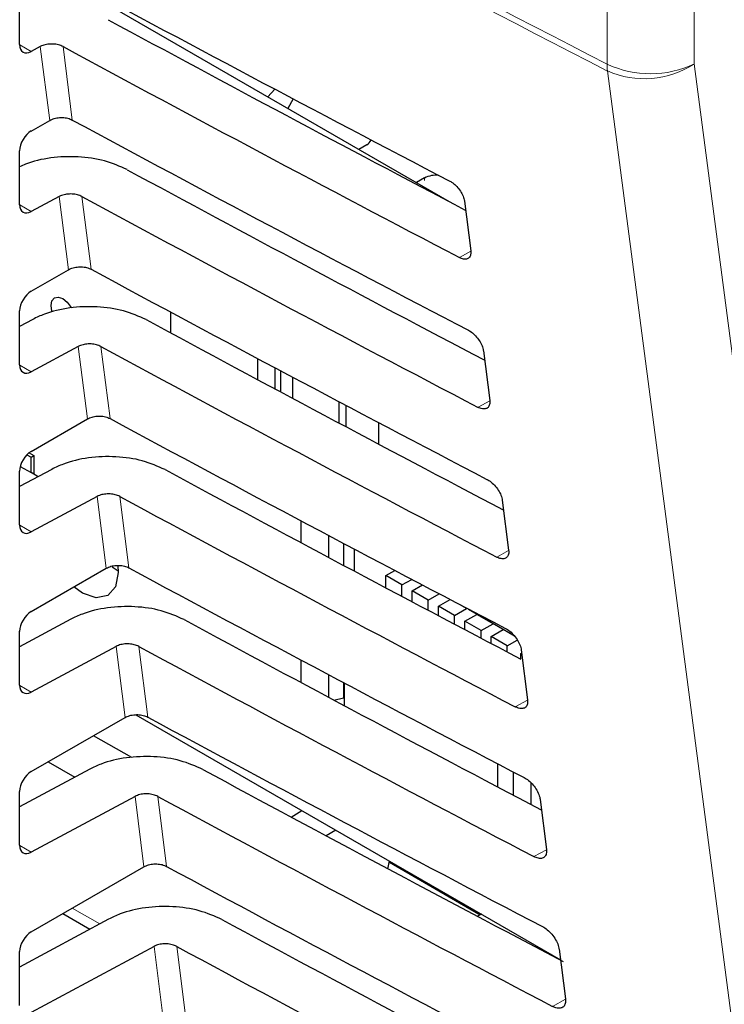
# Paper-space layout 'Blatt2' of a CAD drawing. Header units: millimetres. Extents: x 5 to 418, y 2 to 292.
# Tile 38 of 60: x 102 to 111, y 175 to 187. Entities that reach past the tile are written whole.
import ezdxf

# ---------------------------------------------------------------- set-up
doc = ezdxf.new("R2010")
doc.units = ezdxf.units.MM

psp = doc.layouts.new('Blatt2')

# ---------------------------------------------------------------- linework, layer by layer
at = {"color": 7, "linetype": 'Continuous', "lineweight": 18}
for p, q in [((109.24, 186.159), (109.24, 190.035)), ((110.308, 190.037), (110.308, 186.161)), ((102.054, 186.396), (102.195, 186.315)), ((102.421, 185.471), (102.306, 186.375)), ((102.584, 186.374), (102.697, 185.475)), ((107.007, 184.736), (107.007, 184.766)), ((102.651, 183.644), (102.538, 184.54)), ((102.815, 184.539), (102.928, 183.649)), ((102.054, 184.437), (102.195, 184.355)), ((107.573, 183.87), (107.434, 183.793)), ((102.882, 181.818), (102.77, 182.704)), ((103.047, 182.704), (103.159, 181.822)), ((102.054, 182.477), (102.195, 182.395)), ((107.804, 182.039), (107.662, 181.96)), ((103.113, 179.991), (103.002, 180.869)), ((103.279, 180.869), (103.389, 179.996)), ((102.054, 180.517), (102.195, 180.436)), ((108.036, 180.209), (107.89, 180.127)), ((103.344, 178.165), (103.234, 179.034)), ((103.511, 179.034), (103.62, 178.169)), ((102.054, 178.557), (102.195, 178.476)), ((108.267, 178.378), (108.118, 178.295)), ((103.574, 176.338), (103.465, 177.199)), ((103.743, 177.199), (103.851, 176.343)), ((102.054, 176.598), (102.195, 176.516)), ((108.499, 176.547), (108.346, 176.462)), ((102.697, 175.832), (103.033, 175.638)), ((103.805, 174.512), (103.697, 175.364)), ((103.975, 175.364), (104.082, 174.516)), ((108.73, 174.717), (108.573, 174.629))]:
    psp.add_line(p, q, dxfattribs=at)
at = {"color": 7, "linetype": 'Continuous', "lineweight": 25}
for p, q in [((102.37, 187.329), (107.307, 184.479)), ((102.053, 186.399), (102.053, 187.058)), ((102.306, 186.375), (102.195, 186.315)), ((105.177, 185.852), (105.091, 185.758)), ((105.401, 185.734), (105.335, 185.618)), ((102.195, 185.34), (102.421, 185.471)), ((102.053, 184.439), (102.053, 185.098)), ((106.202, 185.117), (106.3, 185.174)), ((107.007, 184.766), (106.909, 184.709)), ((102.538, 184.54), (102.195, 184.355)), ((107.495, 184.483), (107.573, 183.873)), ((102.195, 183.381), (102.651, 183.644)), ((102.053, 182.48), (102.053, 183.139)), ((102.214, 183.036), (102.053, 182.95)), ((103.899, 183.126), (103.899, 182.872)), ((102.77, 182.704), (102.195, 182.395)), ((107.727, 182.653), (107.804, 182.043)), ((104.968, 182.297), (104.968, 182.556)), ((105.176, 182.445), (105.176, 182.186)), ((105.247, 182.148), (105.247, 182.407)), ((105.392, 182.33), (105.392, 182.07)), ((105.961, 181.767), (105.961, 182.029)), ((106.046, 181.984), (106.046, 181.722)), ((102.195, 181.421), (102.882, 181.818)), ((106.442, 181.775), (106.442, 181.511)), ((102.142, 181.379), (102.193, 181.35)), ((102.17, 181.404), (102.228, 181.371)), ((102.193, 181.35), (102.228, 181.371)), ((102.193, 181.161), (102.193, 181.35)), ((102.228, 181.371), (102.228, 181.14)), ((102.061, 181.237), (102.193, 181.161)), ((102.446, 181.201), (102.053, 180.99)), ((102.053, 180.52), (102.053, 181.179)), ((102.279, 181.111), (102.193, 181.161)), ((103.002, 180.869), (102.195, 180.436)), ((107.958, 180.822), (108.036, 180.212)), ((105.493, 180.573), (105.493, 180.305)), ((105.834, 180.123), (105.834, 180.392)), ((106.017, 180.295), (106.017, 180.025)), ((106.146, 180.227), (106.146, 179.957)), ((103.185, 180.01), (103.259, 179.957)), ((102.195, 179.461), (103.113, 179.991)), ((106.532, 179.9), (106.644, 179.964)), ((106.532, 179.751), (106.532, 179.9)), ((106.73, 179.786), (106.532, 179.9)), ((106.73, 179.786), (106.851, 179.855)), ((106.73, 179.646), (106.73, 179.786)), ((106.855, 179.714), (106.981, 179.787)), ((106.855, 179.58), (106.855, 179.714)), ((107.053, 179.6), (106.855, 179.714)), ((107.053, 179.6), (107.188, 179.678)), ((107.053, 179.475), (107.053, 179.6)), ((107.177, 179.528), (107.319, 179.61)), ((107.177, 179.41), (107.177, 179.528)), ((107.375, 179.413), (107.177, 179.528)), ((107.522, 179.498), (107.434, 179.549)), ((107.375, 179.413), (107.522, 179.498)), ((107.375, 179.305), (107.375, 179.413)), ((107.5, 179.342), (107.647, 179.426)), ((107.522, 179.498), (107.522, 179.503)), ((107.543, 179.492), (108.097, 179.172)), ((107.647, 179.426), (107.647, 179.432)), ((107.845, 179.312), (107.647, 179.426)), ((102.678, 179.366), (102.053, 179.031)), ((107.698, 179.227), (107.5, 179.342)), ((107.5, 179.239), (107.5, 179.342)), ((107.698, 179.227), (107.845, 179.312)), ((107.845, 179.312), (107.845, 179.318)), ((102.053, 178.56), (102.053, 179.219)), ((107.698, 179.135), (107.698, 179.227)), ((107.822, 179.155), (107.969, 179.24)), ((107.822, 179.069), (107.822, 179.155)), ((108.02, 179.041), (107.822, 179.155)), ((107.969, 179.24), (107.969, 179.246)), ((108.107, 179.161), (107.969, 179.24)), ((108.02, 179.041), (108.142, 179.112)), ((108.02, 178.965), (108.02, 179.041)), ((103.234, 179.034), (102.195, 178.476)), ((108.184, 178.946), (108.195, 178.953)), ((108.184, 178.879), (108.184, 178.946)), ((108.19, 178.991), (108.267, 178.381)), ((105.493, 178.869), (105.493, 178.594)), ((105.834, 178.411), (105.834, 178.688)), ((106.017, 178.591), (106.017, 178.406)), ((106.025, 178.587), (106.025, 178.31)), ((105.896, 178.378), (106.017, 178.406)), ((106.015, 178.406), (106.025, 178.4)), ((106.017, 178.406), (106.025, 178.414)), ((103.475, 178.198), (108.67, 175.2)), ((102.195, 177.502), (103.344, 178.165)), ((103.424, 177.673), (102.958, 177.942)), ((102.402, 177.621), (102.728, 177.433)), ((107.905, 177.313), (107.905, 177.597)), ((102.91, 177.531), (102.053, 177.071)), ((108.096, 177.212), (108.096, 177.497)), ((108.309, 177.367), (108.309, 177.101)), ((102.053, 176.601), (102.053, 177.26)), ((103.465, 177.199), (102.195, 176.516)), ((108.422, 177.161), (108.499, 176.551)), ((105.377, 176.946), (105.507, 177.026)), ((105.92, 176.787), (105.805, 176.716)), ((106.559, 176.314), (106.58, 176.406)), ((106.577, 176.393), (107.688, 175.751)), ((102.195, 175.542), (103.574, 176.338)), ((103.142, 175.696), (102.053, 175.111)), ((102.58, 175.764), (102.912, 175.573)), ((107.702, 175.759), (107.656, 175.732)), ((103.697, 175.364), (102.195, 174.556)), ((108.653, 175.33), (108.73, 174.72)), ((102.053, 174.641), (102.053, 175.3))]:
    psp.add_line(p, q, dxfattribs=at)
at = {"color": 7, "linetype": 'Continuous', "lineweight": 18, "flags": 128}
for points in [[(110.308, 186.161), (111.724, 175.337), (113.14, 164.52)], [(112.077, 164.435), (111.919, 165.647), (111.284, 170.497), (109.245, 186.076)]]:
    psp.add_lwpolyline(points, dxfattribs=at)
at = {"color": 7, "linetype": 'Continuous', "lineweight": 25, "flags": 128}
for points in [[(102.452, 183.124), (102.448, 183.137), (102.437, 183.207), (102.448, 183.264), (102.479, 183.3), (102.526, 183.309), (102.581, 183.29), (102.636, 183.246), (102.683, 183.183), (102.686, 183.177)], [(103.254, 180.023), (103.26, 179.94), (103.226, 179.765), (103.131, 179.656), (102.989, 179.628), (102.821, 179.687), (102.716, 179.762)]]:
    psp.add_lwpolyline(points, dxfattribs=at)
at = {"color": 7, "linetype": 'Continuous', "lineweight": 18}
for centre, radius, start, end in [((293.641, 544.331), 402.853, 241.61753, 242.75876), ((293.643, 544.241), 402.847, 241.61758, 242.75876), ((109.773, 187.29), 1.249, 244.78, 295.3751), ((109.958, 186.158), 0.718, 179.8785, 186.5632), ((109.697, 187.109), 1.128, 246.3585, 302.7876)]:
    psp.add_arc(centre, radius, start, end, dxfattribs=at)
at = {"color": 7, "linetype": 'Continuous', "lineweight": 25}
for centre, radius, start, end in [((106.246, 185.278), 0.117, 296.9982, 336.5981), ((107.146, 184.5), 0.3, 83.0931, 117.6932)]:
    psp.add_arc(centre, radius, start, end, dxfattribs=at)
for centre, major_axis, ratio, start_param, end_param in [((376.157, 361.79), (400.469, 6.162), 0.587275, 3.950946, 3.967413), ((374.839, 348.655), (397.637, -5.907), 0.567125, 3.968584, 3.983526), ((102.197, 186.479), (0.103, 0.172), 0.587369, 2.36515, 3.918493), ((374.838, 348.655), (398.444, -5.919), 0.567125, 3.968582, 3.985126), ((376.157, 359.83), (400.148, 6.157), 0.587275, 3.950986, 3.967453), ((102.197, 185.179), (0.103, 0.172), 0.587369, 0.811807, 2.36515), ((374.84, 346.696), (397.316, -5.902), 0.567125, 3.968625, 3.983579), ((374.838, 346.695), (398.123, -5.914), 0.567125, 3.968623, 3.985166), ((102.197, 184.52), (0.103, 0.172), 0.587369, 2.36515, 3.918493), ((376.156, 357.87), (399.827, 6.152), 0.587275, 3.951027, 3.967493), ((102.197, 183.219), (0.103, 0.172), 0.587369, 0.811807, 2.36515), ((374.84, 344.737), (396.994, -5.897), 0.567125, 3.968666, 3.983632), ((374.839, 344.736), (397.802, -5.909), 0.567125, 3.968664, 3.985207), ((102.197, 182.56), (0.103, 0.172), 0.587369, 2.36515, 3.918493), ((376.156, 355.91), (399.506, 6.148), 0.587275, 3.951067, 3.967532), ((102.197, 181.259), (0.103, 0.172), 0.587369, 0.811807, 2.36515), ((374.841, 342.777), (396.673, -5.893), 0.567125, 3.968707, 3.983625), ((374.839, 342.776), (397.48, -5.905), 0.567125, 3.968705, 3.985247), ((102.197, 180.6), (0.103, 0.172), 0.587369, 2.36515, 3.918493), ((376.155, 353.95), (399.185, 6.143), 0.587275, 3.951108, 3.967572), ((102.197, 179.299), (0.103, 0.172), 0.587369, 0.811807, 2.36515), ((374.841, 340.818), (396.352, -5.888), 0.567125, 3.968748, 3.983739), ((374.84, 340.817), (397.159, -5.9), 0.567125, 3.968746, 3.985287), ((102.197, 178.641), (0.103, 0.172), 0.587369, 2.36515, 3.918493), ((376.155, 351.99), (398.864, 6.138), 0.587275, 3.951149, 3.967612), ((102.197, 177.34), (0.103, 0.172), 0.587369, 0.811807, 2.36515), ((374.842, 338.858), (396.031, -5.883), 0.567125, 3.968789, 3.983923), ((374.841, 338.858), (396.838, -5.895), 0.567125, 3.968787, 3.985327), ((102.197, 176.681), (0.103, 0.172), 0.587369, 2.36515, 3.918493), ((376.154, 350.03), (398.543, 6.133), 0.587275, 3.951189, 3.967652), ((374.842, 336.899), (395.71, -5.878), 0.567125, 3.96883, 3.983847), ((102.197, 175.38), (0.103, 0.172), 0.587369, 0.811807, 2.36515), ((374.841, 336.898), (396.517, -5.89), 0.567125, 3.968828, 3.985368)]:
    psp.add_ellipse(centre, major_axis=major_axis, ratio=ratio, start_param=start_param, end_param=end_param, dxfattribs=at)
for points, knots in [([(102.584, 186.374), (102.566, 186.382), (102.53, 186.398), (102.463, 186.407), (102.396, 186.404), (102.342, 186.392), (102.316, 186.379), (102.306, 186.375)], [0, 0, 0, 0, 0.218777, 0.43751, 0.657479, 0.879863, 1, 1, 1, 1]), ([(102.421, 185.471), (102.438, 185.479), (102.474, 185.496), (102.542, 185.507), (102.61, 185.505), (102.663, 185.492), (102.689, 185.479), (102.697, 185.475)], [0, 0, 0, 0, 0.223618, 0.44726, 0.670215, 0.891746, 1, 1, 1, 1]), ([(103.369, 184.868), (103.28, 184.908), (103.102, 184.987), (102.767, 185.035), (102.43, 185.02), (102.187, 184.966), (102.077, 184.914), (102.053, 184.903)], [0, 0, 0, 0, 0.232727, 0.465407, 0.699402, 0.935967, 1, 1, 1, 1]), ([(107.318, 184.727), (107.325, 184.723), (107.349, 184.709), (107.391, 184.675), (107.439, 184.62), (107.475, 184.559), (107.491, 184.512), (107.495, 184.488), (107.495, 184.483)], [0, 0, 0, 0, 0.081253, 0.29343, 0.506901, 0.72249, 0.939689, 1, 1, 1, 1]), ([(102.815, 184.539), (102.798, 184.547), (102.762, 184.563), (102.695, 184.572), (102.627, 184.569), (102.574, 184.557), (102.547, 184.544), (102.538, 184.54)], [0, 0, 0, 0, 0.218783, 0.437522, 0.657497, 0.879887, 1, 1, 1, 1]), ([(107.573, 183.873), (107.573, 183.866), (107.575, 183.841), (107.567, 183.805), (107.54, 183.777), (107.499, 183.77), (107.461, 183.779), (107.439, 183.79), (107.434, 183.793)], [0, 0, 0, 0, 0.085705, 0.302608, 0.518156, 0.731573, 0.943439, 1, 1, 1, 1]), ([(102.651, 183.644), (102.669, 183.653), (102.705, 183.67), (102.773, 183.68), (102.841, 183.678), (102.894, 183.665), (102.919, 183.653), (102.928, 183.649)], [0, 0, 0, 0, 0.2236241, 0.4472715, 0.6702332, 0.8917694, 1, 1, 1, 1]), ([(103.601, 183.033), (103.512, 183.072), (103.334, 183.152), (102.999, 183.199), (102.661, 183.186), (102.392, 183.122), (102.26, 183.059), (102.214, 183.036)], [0, 0, 0, 0, 0.218789, 0.437534, 0.657515, 0.879913, 1, 1, 1, 1]), ([(107.545, 182.903), (107.552, 182.899), (107.577, 182.884), (107.621, 182.849), (107.669, 182.792), (107.706, 182.729), (107.723, 182.682), (107.726, 182.658), (107.727, 182.653)], [0, 0, 0, 0, 0.084719, 0.296921, 0.510428, 0.726053, 0.943271, 1, 1, 1, 1]), ([(103.047, 182.704), (103.029, 182.712), (102.994, 182.727), (102.927, 182.737), (102.859, 182.734), (102.806, 182.722), (102.779, 182.709), (102.77, 182.704)], [0, 0, 0, 0, 0.218789, 0.4375337, 0.6575145, 0.8799115, 1, 1, 1, 1]), ([(107.804, 182.043), (107.805, 182.035), (107.807, 182.009), (107.798, 181.972), (107.771, 181.944), (107.728, 181.936), (107.689, 181.947), (107.666, 181.958), (107.662, 181.96)], [0, 0, 0, 0, 0.089099, 0.305978, 0.521493, 0.734878, 0.946728, 1, 1, 1, 1]), ([(102.882, 181.818), (102.9, 181.826), (102.936, 181.843), (103.004, 181.854), (103.072, 181.852), (103.125, 181.839), (103.15, 181.826), (103.159, 181.822)], [0, 0, 0, 0, 0.22363, 0.447283, 0.670251, 0.891793, 1, 1, 1, 1]), ([(103.832, 181.198), (103.743, 181.237), (103.565, 181.317), (103.231, 181.364), (102.892, 181.351), (102.624, 181.287), (102.492, 181.224), (102.446, 181.201)], [0, 0, 0, 0, 0.2187953, 0.4375462, 0.6575334, 0.8799369, 1, 1, 1, 1]), ([(107.772, 181.078), (107.779, 181.074), (107.805, 181.059), (107.851, 181.022), (107.9, 180.964), (107.938, 180.899), (107.954, 180.851), (107.958, 180.827), (107.958, 180.822)], [0, 0, 0, 0, 0.088008, 0.300233, 0.513775, 0.729433, 0.94667, 1, 1, 1, 1]), ([(103.279, 180.869), (103.261, 180.877), (103.226, 180.892), (103.159, 180.902), (103.091, 180.899), (103.037, 180.887), (103.011, 180.874), (103.002, 180.869)], [0, 0, 0, 0, 0.218795, 0.437546, 0.657532, 0.879936, 1, 1, 1, 1]), ([(108.036, 180.212), (108.036, 180.204), (108.039, 180.177), (108.03, 180.139), (108.001, 180.11), (107.957, 180.103), (107.917, 180.114), (107.894, 180.125), (107.89, 180.127)], [0, 0, 0, 0, 0.09232, 0.309177, 0.524659, 0.738015, 0.949851, 1, 1, 1, 1]), ([(103.113, 179.991), (103.131, 180), (103.167, 180.017), (103.234, 180.027), (103.303, 180.025), (103.355, 180.012), (103.381, 180), (103.389, 179.996)], [0, 0, 0, 0, 0.223636, 0.447295, 0.670269, 0.891817, 1, 1, 1, 1]), ([(104.064, 179.363), (103.975, 179.402), (103.797, 179.482), (103.463, 179.529), (103.124, 179.516), (102.856, 179.452), (102.724, 179.389), (102.678, 179.366)], [0, 0, 0, 0, 0.218801, 0.437558, 0.657551, 0.879961, 1, 1, 1, 1]), ([(107.998, 179.254), (108.006, 179.25), (108.034, 179.234), (108.08, 179.196), (108.131, 179.136), (108.169, 179.07), (108.186, 179.021), (108.189, 178.996), (108.19, 178.991)], [0, 0, 0, 0, 0.091132, 0.303381, 0.516954, 0.732645, 0.9499, 1, 1, 1, 1]), ([(103.511, 179.034), (103.493, 179.042), (103.458, 179.057), (103.391, 179.067), (103.323, 179.064), (103.269, 179.051), (103.243, 179.039), (103.234, 179.034)], [0, 0, 0, 0, 0.218801, 0.437558, 0.657551, 0.87996, 1, 1, 1, 1]), ([(108.267, 178.381), (108.268, 178.373), (108.27, 178.345), (108.261, 178.306), (108.231, 178.277), (108.186, 178.27), (108.145, 178.281), (108.122, 178.293), (108.118, 178.295)], [0, 0, 0, 0, 0.09538, 0.312215, 0.527668, 0.740995, 0.952818, 1, 1, 1, 1]), ([(103.344, 178.165), (103.361, 178.173), (103.397, 178.19), (103.465, 178.201), (103.533, 178.199), (103.586, 178.186), (103.612, 178.173), (103.62, 178.169)], [0, 0, 0, 0, 0.223642, 0.447307, 0.670287, 0.89184, 1, 1, 1, 1]), ([(104.296, 177.528), (104.207, 177.567), (104.029, 177.647), (103.694, 177.694), (103.356, 177.681), (103.087, 177.617), (102.956, 177.554), (102.91, 177.531)], [0, 0, 0, 0, 0.218807, 0.43757, 0.65757, 0.879985, 1, 1, 1, 1]), ([(108.225, 177.43), (108.234, 177.425), (108.262, 177.409), (108.31, 177.369), (108.362, 177.308), (108.401, 177.24), (108.417, 177.19), (108.421, 177.165), (108.422, 177.161)], [0, 0, 0, 0, 0.094104, 0.306375, 0.51998, 0.735701, 0.952973, 1, 1, 1, 1]), ([(103.743, 177.199), (103.725, 177.207), (103.689, 177.222), (103.622, 177.232), (103.555, 177.229), (103.501, 177.216), (103.475, 177.204), (103.465, 177.199)], [0, 0, 0, 0, 0.218807, 0.43757, 0.657569, 0.879984, 1, 1, 1, 1]), ([(108.499, 176.551), (108.499, 176.542), (108.502, 176.513), (108.492, 176.473), (108.461, 176.443), (108.415, 176.437), (108.373, 176.448), (108.35, 176.46), (108.346, 176.462)], [0, 0, 0, 0, 0.098292, 0.3151062, 0.5305297, 0.7438302, 0.955641, 1, 1, 1, 1]), ([(103.574, 176.338), (103.592, 176.347), (103.628, 176.364), (103.696, 176.374), (103.764, 176.372), (103.817, 176.359), (103.842, 176.347), (103.851, 176.343)], [0, 0, 0, 0, 0.223648, 0.447319, 0.670304, 0.891864, 1, 1, 1, 1]), ([(104.528, 175.693), (104.439, 175.732), (104.261, 175.811), (103.926, 175.859), (103.588, 175.846), (103.319, 175.782), (103.188, 175.719), (103.142, 175.696)], [0, 0, 0, 0, 0.218813, 0.437582, 0.657588, 0.88001, 1, 1, 1, 1]), ([(108.452, 175.606), (108.461, 175.601), (108.49, 175.584), (108.539, 175.543), (108.592, 175.48), (108.632, 175.41), (108.649, 175.36), (108.652, 175.334), (108.653, 175.33)], [0, 0, 0, 0, 0.096934, 0.309226, 0.522862, 0.738613, 0.9559, 1, 1, 1, 1]), ([(103.975, 175.364), (103.957, 175.371), (103.921, 175.387), (103.854, 175.397), (103.787, 175.394), (103.733, 175.381), (103.707, 175.369), (103.697, 175.364)], [0, 0, 0, 0, 0.218813, 0.437581, 0.657587, 0.880009, 1, 1, 1, 1]), ([(108.73, 174.72), (108.731, 174.711), (108.733, 174.681), (108.723, 174.64), (108.691, 174.61), (108.643, 174.603), (108.601, 174.615), (108.577, 174.627), (108.573, 174.629)], [0, 0, 0, 0, 0.101065, 0.31786, 0.533256, 0.746531, 0.958331, 1, 1, 1, 1])]:
    psp.add_open_spline(points, degree=3, knots=knots, dxfattribs=at)

doc.saveas('drawing.dxf')
